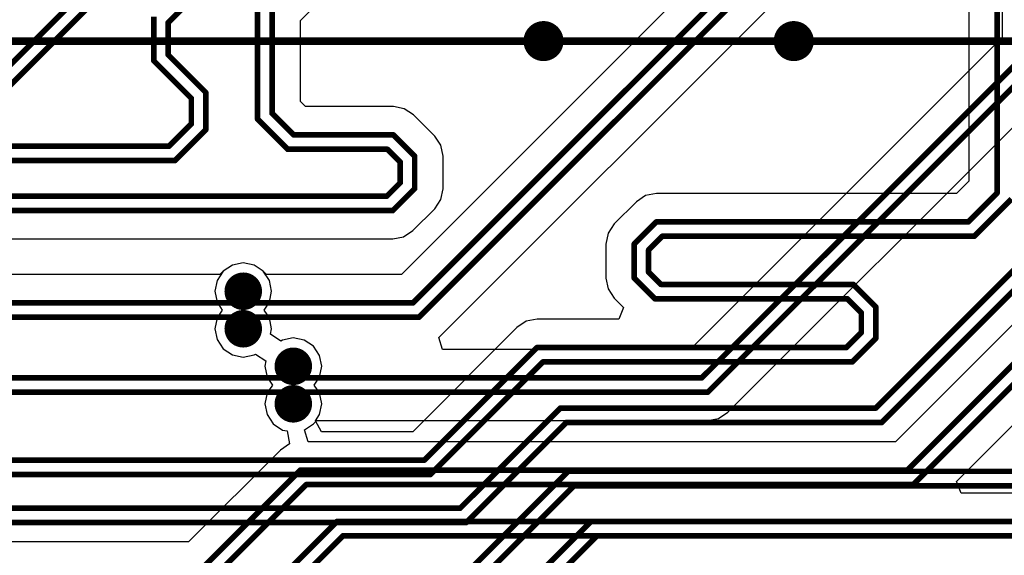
# Model space of a CAD drawing. Header units: millimetres. Extents: x 1.4 to 10.4, y 0 to 10.9.
# Tile 102 of 177: x 6.581 to 7.368, y 2.464 to 2.892. Entities that reach past the tile are written whole.
import ezdxf

# ---------------------------------------------------------------- set-up
doc = ezdxf.new("R2010")
doc.units = ezdxf.units.MM
doc.header["$MEASUREMENT"] = 0
for name, color, linetype in [('BottomLayer', 5, 'Continuous'), ('DrillDrawing', 1, 'Continuous'), ('DrillGuide', 244, 'Continuous'), ('InternalPlane1', 76, 'Continuous'), ('InternalPlane2', 16, 'Continuous'), ('Mechanical2', 216, 'Continuous'), ('MultiLayer', 9, 'Continuous'), ('TopLayer', 1, 'Continuous')]:
    doc.layers.add(name, color=color, linetype=linetype)

msp = doc.modelspace()

# ---------------------------------------------------------------- linework, layer by layer
at = {"layer": 'BottomLayer'}
for p, q in [((7.30656, 3.10865), (6.88635, 2.68844)), ((6.91655, 2.63821), (7.35679, 3.07844)), ((7.36656, 3.07585), (7.36656, 2.87791)), ((7.36656, 2.87791), (7.11709, 2.62844)), ((7.58369, 2.85703), (7.28134, 2.55469)), ((7.14729, 2.57821), (7.41679, 2.84771)), ((7.33001, 2.52292), (7.64679, 2.83971)), ((6.75132, 2.69596), (6.74396, 2.69104)), ((6.76, 2.69769), (6.75132, 2.69596)), ((6.76868, 2.69596), (6.76, 2.69769)), ((6.77604, 2.69104), (6.76868, 2.69596)), ((6.73904, 2.68368), (6.73731, 2.675)), ((6.74396, 2.69104), (6.73904, 2.68368)), ((6.77865, 2.68844), (6.77604, 2.69104)), ((6.88635, 2.68844), (6.77865, 2.68844)), ((6.73731, 2.675), (6.73904, 2.66632)), ((6.73904, 2.66632), (6.74326, 2.66)), ((6.74326, 2.66), (6.73904, 2.65368)), ((6.73904, 2.65368), (6.73731, 2.645)), ((6.73731, 2.645), (6.73904, 2.63632)), ((6.91625, 2.63801), (6.91655, 2.63821)), ((6.91915, 2.62844), (6.91625, 2.63801)), ((6.73904, 2.63632), (6.74396, 2.62896)), ((6.74396, 2.62896), (6.75132, 2.62404)), ((6.75132, 2.62404), (6.76, 2.62231)), ((6.76, 2.62231), (6.76868, 2.62404)), ((6.76868, 2.62404), (6.76985, 2.62482)), ((6.76985, 2.62482), (6.77816, 2.61926)), ((7.11709, 2.62844), (6.91915, 2.62844)), ((6.77816, 2.61926), (6.77731, 2.615)), ((6.77731, 2.615), (6.77904, 2.60632)), ((6.77904, 2.60632), (6.78326, 2.6)), ((6.78326, 2.6), (6.77904, 2.59368)), ((6.77904, 2.59368), (6.77731, 2.585)), ((6.77731, 2.585), (6.77904, 2.57632)), ((6.77904, 2.57632), (6.78396, 2.56896)), ((7.13993, 2.57329), (7.14729, 2.57821)), ((6.78396, 2.56896), (6.79132, 2.56404)), ((6.809, 2.56426), (6.81604, 2.56896)), ((6.81604, 2.56896), (6.81865, 2.57156)), ((6.81865, 2.57156), (7.13125, 2.57156)), ((7.13125, 2.57156), (7.13993, 2.57329)), ((7.13125, 2.57156), (7.13125, 2.57156)), ((6.79132, 2.56404), (6.795, 2.56331)), ((6.795, 2.56331), (6.79706, 2.55296)), ((6.81191, 2.55469), (6.809, 2.56426)), ((6.79706, 2.55296), (6.7897, 2.54804)), ((7.28134, 2.55469), (6.81191, 2.55469)), ((6.7897, 2.54804), (6.71634, 2.47469)), ((6.7897, 2.54804), (6.7897, 2.54804)), ((7.33383, 2.51369), (7.33001, 2.52292)), ((7.63934, 2.51369), (7.33383, 2.51369)), ((6.71634, 2.47469), (6.035, 2.47469))]:
    msp.add_line(p, q, dxfattribs=at)
at = {"layer": 'BottomLayer', "const_width": 0.0045}
for points in [[(6.89575, 2.66575), (7.32925, 3.09925)], [(6.90051, 2.65425), (7.34075, 3.09449)], [(7.12649, 2.60575), (7.38925, 2.86851)], [(7.13125, 2.59425), (7.40075, 2.86375)], [(7.29074, 2.532), (7.61925, 2.86051)], [(7.2955, 2.5205), (7.63075, 2.85575)], [(6.76, 2.675), (6.76925, 2.66575)], [(6.76925, 2.66575), (6.89575, 2.66575)], [(6.76, 2.645), (6.76925, 2.65425)], [(6.76925, 2.65425), (6.90051, 2.65425)], [(6.8, 2.615), (6.80925, 2.60575)], [(6.80925, 2.60575), (7.12649, 2.60575)], [(6.8, 2.585), (6.80925, 2.59425)], [(6.80925, 2.59425), (7.13125, 2.59425)], [(6.72574, 2.452), (6.80574, 2.532)], [(6.80574, 2.532), (7.29074, 2.532)], [(6.7305, 2.4405), (6.8105, 2.5205)], [(6.8105, 2.5205), (7.2955, 2.5205)], [(6.7545, 2.4105), (6.835, 2.491)], [(6.835, 2.491), (7.64874, 2.491)], [(6.75926, 2.399), (6.83976, 2.4795)], [(6.83976, 2.4795), (7.6535, 2.4795)]]:
    msp.add_lwpolyline(points, dxfattribs=at)
at = {"layer": 'BottomLayer'}
for points, const_width in [([(6.994, 2.875, 1), (7.006, 2.875, 1)], 0.012), ([(7.194, 2.875, 1), (7.206, 2.875, 1)], 0.012), ([(6.755, 2.675, 1), (6.765, 2.675, 1)], 0.01), ([(6.75887, 2.675, 1), (6.76112, 2.675, 1)], 0.00225), ([(6.76813, 2.66575, 1), (6.77037, 2.66575, 1)], 0.00225), ([(6.76813, 2.66575, 1), (6.77037, 2.66575, 1)], 0.00225), ([(6.89462, 2.66575, 1), (6.89687, 2.66575, 1)], 0.00225), ([(6.89462, 2.66575, 1), (6.89687, 2.66575, 1)], 0.00225), ([(6.755, 2.645, 1), (6.765, 2.645, 1)], 0.01), ([(6.76813, 2.65425, 1), (6.77037, 2.65425, 1)], 0.00225), ([(6.76813, 2.65425, 1), (6.77037, 2.65425, 1)], 0.00225), ([(6.89939, 2.65425, 1), (6.90164, 2.65425, 1)], 0.00225), ([(6.89939, 2.65425, 1), (6.90164, 2.65425, 1)], 0.00225), ([(6.75887, 2.645, 1), (6.76112, 2.645, 1)], 0.00225), ([(6.795, 2.615, 1), (6.805, 2.615, 1)], 0.01), ([(6.79887, 2.615, 1), (6.80112, 2.615, 1)], 0.00225), ([(6.80813, 2.60575, 1), (6.81037, 2.60575, 1)], 0.00225), ([(6.80813, 2.60575, 1), (6.81037, 2.60575, 1)], 0.00225), ([(7.12536, 2.60575, 1), (7.12761, 2.60575, 1)], 0.00225), ([(7.12536, 2.60575, 1), (7.12761, 2.60575, 1)], 0.00225), ([(6.795, 2.585, 1), (6.805, 2.585, 1)], 0.01), ([(6.80813, 2.59425, 1), (6.81037, 2.59425, 1)], 0.00225), ([(6.80813, 2.59425, 1), (6.81037, 2.59425, 1)], 0.00225), ([(7.13012, 2.59425, 1), (7.13237, 2.59425, 1)], 0.00225), ([(7.13012, 2.59425, 1), (7.13237, 2.59425, 1)], 0.00225), ([(6.79887, 2.585, 1), (6.80112, 2.585, 1)], 0.00225), ([(6.80461, 2.532, 1), (6.80686, 2.532, 1)], 0.00225), ([(6.80461, 2.532, 1), (6.80686, 2.532, 1)], 0.00225), ([(7.28961, 2.532, 1), (7.29186, 2.532, 1)], 0.00225), ([(7.28961, 2.532, 1), (7.29186, 2.532, 1)], 0.00225), ([(6.80938, 2.5205, 1), (6.81163, 2.5205, 1)], 0.00225), ([(6.80938, 2.5205, 1), (6.81163, 2.5205, 1)], 0.00225), ([(7.29437, 2.5205, 1), (7.29662, 2.5205, 1)], 0.00225), ([(7.29437, 2.5205, 1), (7.29662, 2.5205, 1)], 0.00225), ([(6.83387, 2.491, 1), (6.83613, 2.491, 1)], 0.00225), ([(6.83387, 2.491, 1), (6.83613, 2.491, 1)], 0.00225), ([(6.83864, 2.4795, 1), (6.84089, 2.4795, 1)], 0.00225), ([(6.83864, 2.4795, 1), (6.84089, 2.4795, 1)], 0.00225)]:
    msp.add_lwpolyline(points, format="xyb", close=True, dxfattribs=dict(at, const_width=const_width))
at = {"layer": 'DrillDrawing'}
for points, const_width in [([(6.997, 2.875, 1), (7.003, 2.875, 1)], 0.006), ([(7.197, 2.875, 1), (7.203, 2.875, 1)], 0.006), ([(6.7575, 2.675, 1), (6.7625, 2.675, 1)], 0.005), ([(6.7575, 2.645, 1), (6.7625, 2.645, 1)], 0.005), ([(6.7975, 2.615, 1), (6.8025, 2.615, 1)], 0.005), ([(6.7975, 2.585, 1), (6.8025, 2.585, 1)], 0.005)]:
    msp.add_lwpolyline(points, format="xyb", close=True, dxfattribs=dict(at, const_width=const_width))
at = {"layer": 'DrillGuide'}
for points, const_width in [([(6.997, 2.875, 1), (7.003, 2.875, 1)], 0.006), ([(7.197, 2.875, 1), (7.203, 2.875, 1)], 0.006), ([(6.7575, 2.675, 1), (6.7625, 2.675, 1)], 0.005), ([(6.7575, 2.645, 1), (6.7625, 2.645, 1)], 0.005), ([(6.7975, 2.615, 1), (6.8025, 2.615, 1)], 0.005), ([(6.7975, 2.585, 1), (6.8025, 2.585, 1)], 0.005)]:
    msp.add_lwpolyline(points, format="xyb", close=True, dxfattribs=dict(at, const_width=const_width))
at = {"layer": 'InternalPlane1', "const_width": 0.015}
for points in [[(6.7525, 2.675, 1), (6.7675, 2.675, 1)], [(6.7525, 2.645, 1), (6.7675, 2.645, 1)], [(6.7925, 2.615, 1), (6.8075, 2.615, 1)], [(6.7925, 2.585, 1), (6.8075, 2.585, 1)]]:
    msp.add_lwpolyline(points, format="xyb", close=True, dxfattribs=at)
at = {"layer": 'InternalPlane2'}
for points, const_width in [([(6.992, 2.875, 1), (7.008, 2.875, 1)], 0.016), ([(7.192, 2.875, 1), (7.208, 2.875, 1)], 0.016), ([(6.7525, 2.675, 1), (6.7675, 2.675, 1)], 0.015), ([(6.7525, 2.645, 1), (6.7675, 2.645, 1)], 0.015), ([(6.7925, 2.615, 1), (6.8075, 2.615, 1)], 0.015), ([(6.7925, 2.585, 1), (6.8075, 2.585, 1)], 0.015)]:
    msp.add_lwpolyline(points, format="xyb", close=True, dxfattribs=dict(at, const_width=const_width))
at = {"layer": 'Mechanical2', "const_width": 0.006}
msp.add_lwpolyline([(6, 2.875), (10, 2.875)], dxfattribs=at)
at = {"layer": 'MultiLayer'}
for points, const_width in [([(6.994, 2.875, 1), (7.006, 2.875, 1)], 0.012), ([(7.194, 2.875, 1), (7.206, 2.875, 1)], 0.012), ([(6.755, 2.675, 1), (6.765, 2.675, 1)], 0.01), ([(6.755, 2.645, 1), (6.765, 2.645, 1)], 0.01), ([(6.795, 2.615, 1), (6.805, 2.615, 1)], 0.01), ([(6.795, 2.585, 1), (6.805, 2.585, 1)], 0.01)]:
    msp.add_lwpolyline(points, format="xyb", close=True, dxfattribs=dict(at, const_width=const_width))
at = {"layer": 'TopLayer'}
for p, q in [((6.80569, 2.8916), (6.86704, 2.95296)), ((7.33981, 2.90117), (7.33981, 2.7629)), ((6.80569, 2.82666), (6.80569, 2.8916)), ((6.80966, 2.82269), (6.80569, 2.82666)), ((6.88, 2.82269), (6.80966, 2.82269)), ((6.88868, 2.82096), (6.88, 2.82269)), ((6.88, 2.82269), (6.88, 2.82269)), ((6.89604, 2.81604), (6.88868, 2.82096)), ((6.91304, 2.79904), (6.89604, 2.81604)), ((6.91796, 2.79168), (6.91304, 2.79904)), ((6.91304, 2.79904), (6.91304, 2.79904)), ((6.91969, 2.783), (6.91796, 2.79168)), ((6.91969, 2.757), (6.91969, 2.783)), ((7.33981, 2.7629), (7.3301, 2.75319)), ((6.91796, 2.74832), (6.91969, 2.757)), ((6.91304, 2.74096), (6.91796, 2.74832)), ((7.07419, 2.74654), (7.05646, 2.7288)), ((7.0742, 2.74654), (7.07419, 2.74654)), ((7.08156, 2.75146), (7.0742, 2.74654)), ((7.09024, 2.75319), (7.08156, 2.75146)), ((7.3301, 2.75319), (7.09024, 2.75319)), ((6.89554, 2.72346), (6.91304, 2.74096)), ((6.91304, 2.74096), (6.91304, 2.74096)), ((6.88818, 2.71854), (6.89554, 2.72346)), ((7.05646, 2.7288), (7.05154, 2.72144)), ((5.65016, 2.71681), (6.8795, 2.71681)), ((6.8795, 2.71681), (6.88818, 2.71854)), ((6.8795, 2.71681), (6.8795, 2.71681)), ((7.05154, 2.72144), (7.04981, 2.71276)), ((7.04981, 2.71276), (7.04981, 2.71276)), ((7.04981, 2.71276), (7.04981, 2.6855)), ((6.75132, 2.69596), (6.74396, 2.69104)), ((6.76, 2.69769), (6.75132, 2.69596)), ((6.76868, 2.69596), (6.76, 2.69769)), ((6.77604, 2.69104), (6.76868, 2.69596)), ((6.74135, 2.68844), (5.83449, 2.68844)), ((6.74396, 2.69104), (6.74135, 2.68844)), ((6.78096, 2.68368), (6.77604, 2.69104)), ((6.78269, 2.675), (6.78096, 2.68368)), ((7.04981, 2.6855), (7.04981, 2.6855)), ((7.04981, 2.6855), (7.05154, 2.67682)), ((7.05154, 2.67682), (7.05646, 2.66946)), ((6.78096, 2.66632), (6.78269, 2.675)), ((7.05646, 2.66946), (7.06399, 2.66192)), ((6.77674, 2.66), (6.78096, 2.66632)), ((6.78096, 2.65368), (6.77674, 2.66)), ((7.06399, 2.66192), (7.06017, 2.65269)), ((6.78269, 2.645), (6.78096, 2.65368)), ((6.99483, 2.65269), (6.98615, 2.65096)), ((7.06017, 2.65269), (6.99483, 2.65269)), ((6.99483, 2.65269), (6.99483, 2.65269)), ((6.78184, 2.64074), (6.78269, 2.645)), ((6.97879, 2.64604), (6.89544, 2.56269)), ((6.98615, 2.65096), (6.97879, 2.64604)), ((6.97879, 2.64604), (6.97879, 2.64604)), ((6.79015, 2.63518), (6.78184, 2.64074)), ((6.8, 2.63769), (6.79132, 2.63596)), ((6.80868, 2.63596), (6.8, 2.63769)), ((6.79132, 2.63596), (6.79015, 2.63518)), ((6.81604, 2.63104), (6.80868, 2.63596)), ((6.82096, 2.62368), (6.81604, 2.63104)), ((6.82269, 2.615), (6.82096, 2.62368)), ((6.82096, 2.60632), (6.82269, 2.615)), ((6.81674, 2.6), (6.82096, 2.60632)), ((6.82096, 2.59368), (6.81674, 2.6)), ((6.82269, 2.585), (6.82096, 2.59368)), ((6.82096, 2.57632), (6.82269, 2.585)), ((6.81774, 2.57151), (6.82096, 2.57632)), ((6.82246, 2.56269), (6.81774, 2.57151)), ((6.89544, 2.56269), (6.82246, 2.56269))]:
    msp.add_line(p, q, dxfattribs=at)
at = {"layer": 'TopLayer', "const_width": 0.0045}
for points in [[(6.54974, 2.832), (6.71925, 3.00151)], [(6.5545, 2.8205), (6.73075, 2.99675)], [(6.7, 2.88974), (6.79075, 2.98049)], [(7.3625, 2.7535), (7.3625, 2.91057)], [(6.7715, 2.8125), (6.7715, 2.90576)], [(6.6885, 2.85924), (6.6885, 2.8945)], [(6.783, 2.81726), (6.783, 2.901)], [(6.7, 2.864), (6.7, 2.88974)], [(6.7, 2.864), (6.73, 2.834)], [(6.6885, 2.85924), (6.7185, 2.82924)], [(6.73, 2.804), (6.73, 2.834)], [(6.7185, 2.80876), (6.7185, 2.82924)], [(6.783, 2.81726), (6.80026, 2.8)], [(6.70074, 2.791), (6.7185, 2.80876)], [(6.7715, 2.8125), (6.7955, 2.7885)], [(6.7055, 2.7795), (6.73, 2.804)], [(6.80026, 2.8), (6.88, 2.8)], [(6.88, 2.8), (6.897, 2.783)], [(5.606, 2.791), (6.70074, 2.791)], [(6.7955, 2.7885), (6.87524, 2.7885)], [(6.87524, 2.7885), (6.8855, 2.77824)], [(5.61076, 2.7795), (6.7055, 2.7795)], [(6.8855, 2.76176), (6.8855, 2.77824)], [(6.897, 2.757), (6.897, 2.783)], [(6.87474, 2.751), (6.8855, 2.76176)], [(6.8795, 2.7395), (6.897, 2.757)], [(7.3395, 2.7305), (7.3625, 2.7535)], [(5.636, 2.751), (6.87474, 2.751)], [(7.34426, 2.719), (7.374, 2.74874)], [(5.64076, 2.7395), (6.8795, 2.7395)], [(7.0725, 2.71276), (7.09024, 2.7305)], [(7.09024, 2.7305), (7.3395, 2.7305)], [(7.26559, 2.58159), (7.4105, 2.7265)], [(7.27035, 2.57009), (7.422, 2.72174)], [(7.084, 2.708), (7.095, 2.719)], [(7.095, 2.719), (7.34426, 2.719)], [(7.0725, 2.6855), (7.0725, 2.71276)], [(7.084, 2.69026), (7.084, 2.708)], [(7.084, 2.69026), (7.09376, 2.6805)], [(7.0725, 2.6855), (7.089, 2.669)], [(6.75075, 2.66575), (6.76, 2.675)], [(7.09376, 2.6805), (7.2475, 2.6805)], [(7.2475, 2.6805), (7.2655, 2.6625)], [(5.83449, 2.66575), (6.75075, 2.66575)], [(7.089, 2.669), (7.24274, 2.669)], [(7.24274, 2.669), (7.254, 2.65774)], [(7.254, 2.642), (7.254, 2.65774)], [(7.2655, 2.63724), (7.2655, 2.6625)], [(5.83925, 2.65425), (6.75075, 2.65425)], [(6.75075, 2.65425), (6.76, 2.645)], [(7.242, 2.63), (7.254, 2.642)], [(7.24676, 2.6185), (7.2655, 2.63724)], [(6.90483, 2.54), (6.99483, 2.63)], [(6.99483, 2.63), (7.242, 2.63)], [(6.9096, 2.5285), (6.9996, 2.6185)], [(6.9996, 2.6185), (7.24676, 2.6185)], [(6.79075, 2.60575), (6.8, 2.615)], [(5.83149, 2.60575), (6.79075, 2.60575)], [(5.83625, 2.59425), (6.79075, 2.59425)], [(6.79075, 2.59425), (6.8, 2.585)], [(6.93332, 2.5015), (7.01341, 2.58159)], [(7.01341, 2.58159), (7.26559, 2.58159)], [(6.93809, 2.49), (7.01818, 2.57009)], [(7.01818, 2.57009), (7.27035, 2.57009)], [(5.835, 2.54), (6.90483, 2.54)], [(5.83976, 2.5285), (6.9096, 2.5285)], [(6.94074, 2.452), (7.01974, 2.531)], [(7.01974, 2.531), (7.453, 2.531)], [(6.9455, 2.4405), (7.0245, 2.5195)], [(7.0245, 2.5195), (7.45776, 2.5195)], [(5.8565, 2.5015), (6.93332, 2.5015)], [(5.86126, 2.49), (6.93809, 2.49)], [(6.9575, 2.4105), (7.038, 2.491)], [(7.038, 2.491), (7.7, 2.491)], [(6.96226, 2.399), (7.04276, 2.4795)], [(7.04276, 2.4795), (7.67255, 2.4795)]]:
    msp.add_lwpolyline(points, dxfattribs=at)
at = {"layer": 'TopLayer'}
for points, const_width in [([(6.69888, 2.88974, 1), (6.70113, 2.88974, 1)], 0.00225), ([(6.69888, 2.88974, 1), (6.70113, 2.88974, 1)], 0.00225), ([(6.994, 2.875, 1), (7.006, 2.875, 1)], 0.012), ([(7.194, 2.875, 1), (7.206, 2.875, 1)], 0.012), ([(6.69888, 2.864, 1), (6.70113, 2.864, 1)], 0.00225), ([(6.69888, 2.864, 1), (6.70113, 2.864, 1)], 0.00225), ([(6.68738, 2.85924, 1), (6.68963, 2.85924, 1)], 0.00225), ([(6.68738, 2.85924, 1), (6.68963, 2.85924, 1)], 0.00225), ([(6.72888, 2.834, 1), (6.73112, 2.834, 1)], 0.00225), ([(6.72888, 2.834, 1), (6.73112, 2.834, 1)], 0.00225), ([(6.71737, 2.82924, 1), (6.71962, 2.82924, 1)], 0.00225), ([(6.71737, 2.82924, 1), (6.71962, 2.82924, 1)], 0.00225), ([(6.78188, 2.81726, 1), (6.78413, 2.81726, 1)], 0.00225), ([(6.78188, 2.81726, 1), (6.78413, 2.81726, 1)], 0.00225), ([(6.71737, 2.80876, 1), (6.71962, 2.80876, 1)], 0.00225), ([(6.71737, 2.80876, 1), (6.71962, 2.80876, 1)], 0.00225), ([(6.77037, 2.8125, 1), (6.77262, 2.8125, 1)], 0.00225), ([(6.77037, 2.8125, 1), (6.77262, 2.8125, 1)], 0.00225), ([(6.72888, 2.804, 1), (6.73112, 2.804, 1)], 0.00225), ([(6.72888, 2.804, 1), (6.73112, 2.804, 1)], 0.00225), ([(6.79914, 2.8, 1), (6.80139, 2.8, 1)], 0.00225), ([(6.79914, 2.8, 1), (6.80139, 2.8, 1)], 0.00225), ([(6.87887, 2.8, 1), (6.88112, 2.8, 1)], 0.00225), ([(6.87887, 2.8, 1), (6.88112, 2.8, 1)], 0.00225), ([(6.69961, 2.791, 1), (6.70186, 2.791, 1)], 0.00225), ([(6.69961, 2.791, 1), (6.70186, 2.791, 1)], 0.00225), ([(6.79437, 2.7885, 1), (6.79662, 2.7885, 1)], 0.00225), ([(6.79437, 2.7885, 1), (6.79662, 2.7885, 1)], 0.00225), ([(6.87411, 2.7885, 1), (6.87636, 2.7885, 1)], 0.00225), ([(6.87411, 2.7885, 1), (6.87636, 2.7885, 1)], 0.00225), ([(6.70437, 2.7795, 1), (6.70662, 2.7795, 1)], 0.00225), ([(6.70437, 2.7795, 1), (6.70662, 2.7795, 1)], 0.00225), ([(6.88438, 2.77824, 1), (6.88663, 2.77824, 1)], 0.00225), ([(6.88438, 2.77824, 1), (6.88663, 2.77824, 1)], 0.00225), ([(6.89588, 2.783, 1), (6.89813, 2.783, 1)], 0.00225), ([(6.89588, 2.783, 1), (6.89813, 2.783, 1)], 0.00225), ([(6.88438, 2.76176, 1), (6.88663, 2.76176, 1)], 0.00225), ([(6.88438, 2.76176, 1), (6.88663, 2.76176, 1)], 0.00225), ([(6.89588, 2.757, 1), (6.89813, 2.757, 1)], 0.00225), ([(6.89588, 2.757, 1), (6.89813, 2.757, 1)], 0.00225), ([(7.36137, 2.7535, 1), (7.36362, 2.7535, 1)], 0.00225), ([(7.36137, 2.7535, 1), (7.36362, 2.7535, 1)], 0.00225), ([(6.87361, 2.751, 1), (6.87586, 2.751, 1)], 0.00225), ([(6.87361, 2.751, 1), (6.87586, 2.751, 1)], 0.00225), ([(6.87838, 2.7395, 1), (6.88063, 2.7395, 1)], 0.00225), ([(6.87838, 2.7395, 1), (6.88063, 2.7395, 1)], 0.00225), ([(7.08911, 2.7305, 1), (7.09136, 2.7305, 1)], 0.00225), ([(7.08911, 2.7305, 1), (7.09136, 2.7305, 1)], 0.00225), ([(7.33838, 2.7305, 1), (7.34063, 2.7305, 1)], 0.00225), ([(7.33838, 2.7305, 1), (7.34063, 2.7305, 1)], 0.00225), ([(7.09387, 2.719, 1), (7.09612, 2.719, 1)], 0.00225), ([(7.09387, 2.719, 1), (7.09612, 2.719, 1)], 0.00225), ([(7.34314, 2.719, 1), (7.34539, 2.719, 1)], 0.00225), ([(7.34314, 2.719, 1), (7.34539, 2.719, 1)], 0.00225), ([(7.07137, 2.71276, 1), (7.07362, 2.71276, 1)], 0.00225), ([(7.07137, 2.71276, 1), (7.07362, 2.71276, 1)], 0.00225), ([(7.08287, 2.708, 1), (7.08512, 2.708, 1)], 0.00225), ([(7.08287, 2.708, 1), (7.08512, 2.708, 1)], 0.00225), ([(7.08287, 2.69026, 1), (7.08512, 2.69026, 1)], 0.00225), ([(7.08287, 2.69026, 1), (7.08512, 2.69026, 1)], 0.00225), ([(6.755, 2.675, 1), (6.765, 2.675, 1)], 0.01), ([(7.07137, 2.6855, 1), (7.07362, 2.6855, 1)], 0.00225), ([(7.07137, 2.6855, 1), (7.07362, 2.6855, 1)], 0.00225), ([(6.75887, 2.675, 1), (6.76112, 2.675, 1)], 0.00225), ([(7.09264, 2.6805, 1), (7.09489, 2.6805, 1)], 0.00225), ([(7.09264, 2.6805, 1), (7.09489, 2.6805, 1)], 0.00225), ([(7.24637, 2.6805, 1), (7.24862, 2.6805, 1)], 0.00225), ([(7.24637, 2.6805, 1), (7.24862, 2.6805, 1)], 0.00225), ([(6.74962, 2.66575, 1), (6.75188, 2.66575, 1)], 0.00225), ([(6.74962, 2.66575, 1), (6.75188, 2.66575, 1)], 0.00225), ([(7.08788, 2.669, 1), (7.09012, 2.669, 1)], 0.00225), ([(7.08788, 2.669, 1), (7.09012, 2.669, 1)], 0.00225), ([(7.24161, 2.669, 1), (7.24386, 2.669, 1)], 0.00225), ([(7.24161, 2.669, 1), (7.24386, 2.669, 1)], 0.00225), ([(7.25288, 2.65774, 1), (7.25512, 2.65774, 1)], 0.00225), ([(7.25288, 2.65774, 1), (7.25512, 2.65774, 1)], 0.00225), ([(7.26438, 2.6625, 1), (7.26663, 2.6625, 1)], 0.00225), ([(7.26438, 2.6625, 1), (7.26663, 2.6625, 1)], 0.00225), ([(6.74962, 2.65425, 1), (6.75188, 2.65425, 1)], 0.00225), ([(6.74962, 2.65425, 1), (6.75188, 2.65425, 1)], 0.00225), ([(6.755, 2.645, 1), (6.765, 2.645, 1)], 0.01), ([(6.75887, 2.645, 1), (6.76112, 2.645, 1)], 0.00225), ([(7.25288, 2.642, 1), (7.25512, 2.642, 1)], 0.00225), ([(7.25288, 2.642, 1), (7.25512, 2.642, 1)], 0.00225), ([(7.26438, 2.63724, 1), (7.26663, 2.63724, 1)], 0.00225), ([(7.26438, 2.63724, 1), (7.26663, 2.63724, 1)], 0.00225), ([(6.99371, 2.63, 1), (6.99596, 2.63, 1)], 0.00225), ([(6.99371, 2.63, 1), (6.99596, 2.63, 1)], 0.00225), ([(7.24087, 2.63, 1), (7.24313, 2.63, 1)], 0.00225), ([(7.24087, 2.63, 1), (7.24313, 2.63, 1)], 0.00225), ([(6.795, 2.615, 1), (6.805, 2.615, 1)], 0.01), ([(6.99847, 2.6185, 1), (7.00072, 2.6185, 1)], 0.00225), ([(6.99847, 2.6185, 1), (7.00072, 2.6185, 1)], 0.00225), ([(7.24564, 2.6185, 1), (7.24789, 2.6185, 1)], 0.00225), ([(7.24564, 2.6185, 1), (7.24789, 2.6185, 1)], 0.00225), ([(6.79887, 2.615, 1), (6.80112, 2.615, 1)], 0.00225), ([(6.78963, 2.60575, 1), (6.79188, 2.60575, 1)], 0.00225), ([(6.78963, 2.60575, 1), (6.79188, 2.60575, 1)], 0.00225), ([(6.78963, 2.59425, 1), (6.79188, 2.59425, 1)], 0.00225), ([(6.78963, 2.59425, 1), (6.79188, 2.59425, 1)], 0.00225), ([(6.795, 2.585, 1), (6.805, 2.585, 1)], 0.01), ([(6.79887, 2.585, 1), (6.80112, 2.585, 1)], 0.00225), ([(7.01229, 2.58159, 1), (7.01454, 2.58159, 1)], 0.00225), ([(7.01229, 2.58159, 1), (7.01454, 2.58159, 1)], 0.00225), ([(7.26446, 2.58159, 1), (7.26671, 2.58159, 1)], 0.00225), ([(7.26446, 2.58159, 1), (7.26671, 2.58159, 1)], 0.00225), ([(7.01705, 2.57009, 1), (7.0193, 2.57009, 1)], 0.00225), ([(7.01705, 2.57009, 1), (7.0193, 2.57009, 1)], 0.00225), ([(7.26923, 2.57009, 1), (7.27148, 2.57009, 1)], 0.00225), ([(7.26923, 2.57009, 1), (7.27148, 2.57009, 1)], 0.00225), ([(6.90371, 2.54, 1), (6.90596, 2.54, 1)], 0.00225), ([(6.90371, 2.54, 1), (6.90596, 2.54, 1)], 0.00225), ([(6.90847, 2.5285, 1), (6.91072, 2.5285, 1)], 0.00225), ([(6.90847, 2.5285, 1), (6.91072, 2.5285, 1)], 0.00225), ([(7.01861, 2.531, 1), (7.02086, 2.531, 1)], 0.00225), ([(7.01861, 2.531, 1), (7.02086, 2.531, 1)], 0.00225), ([(7.02337, 2.5195, 1), (7.02562, 2.5195, 1)], 0.00225), ([(7.02337, 2.5195, 1), (7.02562, 2.5195, 1)], 0.00225), ([(6.9322, 2.5015, 1), (6.93445, 2.5015, 1)], 0.00225), ([(6.9322, 2.5015, 1), (6.93445, 2.5015, 1)], 0.00225), ([(6.93696, 2.49, 1), (6.93921, 2.49, 1)], 0.00225), ([(6.93696, 2.49, 1), (6.93921, 2.49, 1)], 0.00225), ([(7.03688, 2.491, 1), (7.03913, 2.491, 1)], 0.00225), ([(7.03688, 2.491, 1), (7.03913, 2.491, 1)], 0.00225), ([(7.04164, 2.4795, 1), (7.04389, 2.4795, 1)], 0.00225), ([(7.04164, 2.4795, 1), (7.04389, 2.4795, 1)], 0.00225)]:
    msp.add_lwpolyline(points, format="xyb", close=True, dxfattribs=dict(at, const_width=const_width))

doc.saveas('drawing.dxf')
